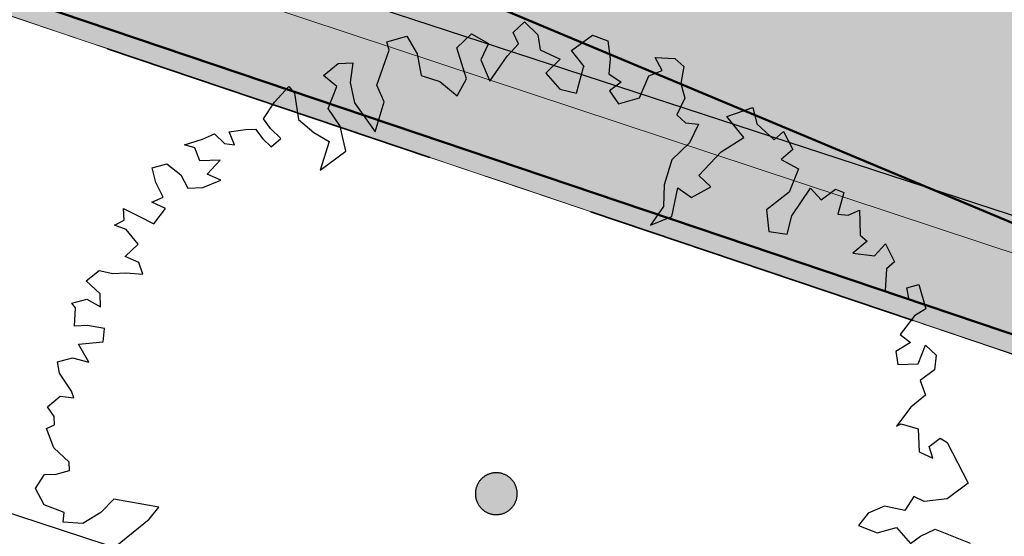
# Model space of a CAD drawing. Header units: metres. Extents: x -5203299 to 2078834, y 245743 to 5816291.
# Tile 116 of 256: x 366432.41 to 366438.2, y 5814057.41 to 5814060.45. Entities that reach past the tile are written whole.
import ezdxf

# ---------------------------------------------------------------- set-up
doc = ezdxf.new("R2010")
doc.units = ezdxf.units.M
doc.header["$LTSCALE"] = 0.5
doc.linetypes.add('Linienart-Gestrichelt mit Abstand', pattern=[6, 4, -2])
for name, color, linetype, lineweight, true_color in [('01_CS-570-Pflanzung_Strauch', 7, 'Continuous', 9, 0xa3b35b), ('0_Schulgrundstuecksflaeche', 1, 'Continuous', 25, 0xff0000), ('30 -34 Innenwände- 4 Türen_Fenster', 7, 'Continuous', 15, 0x9955ff), ('99.04_Ausf Ketziner Str-S-Beschriftung-Straßenbegrenzungslinie', 4, 'Continuous', 25, 0x00ffff), ('99.04_Ausf Ketziner Str-S-Markierung-Hilfslinien', 6, 'Continuous', 25, 0xff00ff)]:
    doc.layers.add(name, color=color, linetype=linetype, lineweight=lineweight, true_color=true_color)
for name, color, linetype, lineweight in [('30 -39 Baustelle- Fläche', 7, 'Continuous', 15), ('99.02_Vermesserplan-Linie Zaun', 7, 'Continuous', 18), ('Bemaßung', 7, 'Continuous', 5), ('CS_XREF_Straßenpl-Bäume', 7, 'Continuous', 25), ('Keine', 7, 'Continuous', 9)]:
    doc.layers.add(name, color=color, linetype=linetype, lineweight=lineweight)

# ---------------------------------------------------------------- blocks, each defined once
blk = doc.blocks.new('Gruppe-35')
at = {"layer": 'CS_XREF_Straßenpl-Bäume', "linetype": 'Continuous', "lineweight": 0}
blk.add_hatch(color=7, dxfattribs=at).paths.add_polyline_path([(366435.329, 5814057.6059), (366435.3235, 5814057.5952), (366435.3169, 5814057.585), (366435.3094, 5814057.5755), (366435.3011, 5814057.5668), (366435.2918, 5814057.559), (366435.2819, 5814057.5521), (366435.2714, 5814057.5462), (366435.2603, 5814057.5414), (366435.2488, 5814057.5377), (366435.237, 5814057.5351), (366435.225, 5814057.5337), (366435.2129, 5814057.5335), (366435.2009, 5814057.5345), (366435.189, 5814057.5366), (366435.1774, 5814057.5399), (366435.1661, 5814057.5444), (366435.1554, 5814057.5499), (366435.1452, 5814057.5564), (366435.1357, 5814057.5639), (366435.127, 5814057.5723), (366435.1192, 5814057.5815), (366435.1123, 5814057.5914), (366435.1064, 5814057.602), (366435.1016, 5814057.6131), (366435.0979, 5814057.6246), (366435.0953, 5814057.6364), (366435.0939, 5814057.6484), (366435.0937, 5814057.6604), (366435.0947, 5814057.6725), (366435.0968, 5814057.6844), (366435.1001, 5814057.696), (366435.1046, 5814057.7072), (366435.1101, 5814057.718), (366435.1166, 5814057.7282), (366435.1241, 5814057.7376), (366435.1325, 5814057.7463), (366435.1417, 5814057.7542), (366435.1516, 5814057.761), (366435.1622, 5814057.7669), (366435.1733, 5814057.7717), (366435.1848, 5814057.7755), (366435.1966, 5814057.778), (366435.2086, 5814057.7794), (366435.2206, 5814057.7796), (366435.2327, 5814057.7787), (366435.2446, 5814057.7765), (366435.2562, 5814057.7732), (366435.2674, 5814057.7688), (366435.2782, 5814057.7633), (366435.2884, 5814057.7567), (366435.2978, 5814057.7492), (366435.3065, 5814057.7409), (366435.3143, 5814057.7317), (366435.3212, 5814057.7217), (366435.3271, 5814057.7112), (366435.3319, 5814057.7001), (366435.3357, 5814057.6886), (366435.3382, 5814057.6768), (366435.3396, 5814057.6648), (366435.3398, 5814057.6527), (366435.3389, 5814057.6407), (366435.3367, 5814057.6288), (366435.3334, 5814057.6172)])
at = {"layer": 'CS_XREF_Straßenpl-Bäume'}
for p, q in [((366435.3161, 5814060.3715), (366435.3819, 5814060.4332)), ((366435.3819, 5814060.4332), (366435.4609, 5814060.3567)), ((366435.3467, 5814060.3047), (366435.3161, 5814060.3715)), ((366434.5736, 5814060.3153), (366434.6913, 5814060.3504)), ((366434.5866, 5814060.2676), (366434.5736, 5814060.3153)), ((366434.6913, 5814060.3504), (366434.7515, 5814060.2449)), ((366434.9852, 5814060.2811), (366435.0701, 5814060.3632)), ((366435.0701, 5814060.3632), (366435.1711, 5814060.3072)), ((366435.4609, 5814060.3567), (366435.4752, 5814060.2694)), ((366435.6594, 5814060.2644), (366435.7836, 5814060.3563)), ((366435.7836, 5814060.3563), (366435.8725, 5814060.3225)), ((366435.8725, 5814060.3225), (366435.8874, 5814060.2155)), ((366434.5143, 5814060.0614), (366434.5866, 5814060.2676)), ((366435.0423, 5814060.0992), (366434.9852, 5814060.2811)), ((366435.1711, 5814060.3072), (366435.1263, 5814060.2095)), ((366435.2812, 5814060.2317), (366435.3467, 5814060.3047)), ((366435.4752, 5814060.2694), (366435.5931, 5814060.214)), ((366435.7333, 5814060.1707), (366435.6594, 5814060.2644)), ((366434.2864, 5814060.1895), (366434.374, 5814060.1925)), ((366434.374, 5814060.1925), (366434.3582, 5814060.076)), ((366434.7515, 5814060.2449), (366434.7756, 5814060.1184)), ((366435.1263, 5814060.2095), (366435.1787, 5814060.084)), ((366435.1787, 5814060.084), (366435.2812, 5814060.2317)), ((366435.5931, 5814060.214), (366435.5082, 5814060.1319)), ((366435.8874, 5814060.2155), (366435.8791, 5814060.1275)), ((366436.1926, 5814060.1467), (366436.1504, 5814060.2244)), ((366436.1504, 5814060.2244), (366436.2667, 5814060.2171)), ((366436.2667, 5814060.2171), (366436.3192, 5814060.1707)), ((366434.201, 5814060.1187), (366434.2864, 5814060.1895)), ((366435.6877, 5814060.0135), (366435.7298, 5814060.1673)), ((366435.7298, 5814060.1673), (366435.7333, 5814060.1707)), ((366436.1144, 5814060.1157), (366436.1926, 5814060.1467)), ((366436.3192, 5814060.1707), (366436.3027, 5814060.0712)), ((366434.2797, 5814060.0535), (366434.201, 5814060.1187)), ((366434.7756, 5814060.1184), (366434.8844, 5814060.0825)), ((366434.8844, 5814060.0825), (366434.9863, 5814059.9982)), ((366434.9863, 5814059.9982), (366435.0423, 5814060.0992)), ((366435.5082, 5814060.1319), (366435.5906, 5814060.0385)), ((366435.8791, 5814060.1275), (366435.9515, 5814060.0791)), ((366435.9515, 5814060.0791), (366435.8825, 5814060.0286)), ((366436.0594, 5814059.9865), (366436.1144, 5814060.1157)), ((366433.912, 5814059.9618), (366433.9967, 5814060.0524)), ((366433.9967, 5814060.0524), (366434.0291, 5814060.0139)), ((366434.2274, 5814059.9244), (366434.2797, 5814060.0535)), ((366434.3582, 5814060.076), (366434.382, 5814059.9579)), ((366434.5573, 5814059.9639), (366434.5143, 5814060.0614)), ((366435.5906, 5814060.0385), (366435.6877, 5814060.0135)), ((366435.8825, 5814060.0286), (366435.936, 5814059.9512)), ((366436.3027, 5814060.0712), (366436.3255, 5814059.9842)), ((366433.8474, 5814059.8634), (366433.912, 5814059.9618)), ((366434.0291, 5814060.0139), (366434.0542, 5814059.8591)), ((366434.5038, 5814059.7867), (366434.5573, 5814059.9639)), ((366435.936, 5814059.9512), (366436.0594, 5814059.9865)), ((366436.3255, 5814059.9842), (366436.2779, 5814059.8864)), ((366434.2989, 5814059.8193), (366434.2274, 5814059.9244)), ((366434.382, 5814059.9579), (366434.5038, 5814059.7867)), ((366436.5725, 5814059.8766), (366436.7264, 5814059.9299)), ((366436.7264, 5814059.9299), (366436.7495, 5814059.8345)), ((366433.889, 5814059.8054), (366433.8474, 5814059.8634)), ((366434.0542, 5814059.8591), (366434.1445, 5814059.783)), ((366436.2779, 5814059.8864), (366436.3304, 5814059.8401)), ((366436.673, 5814059.7527), (366436.5725, 5814059.8766)), ((366433.6463, 5814059.7859), (366433.742, 5814059.8004)), ((366433.742, 5814059.8004), (366433.8014, 5814059.8025)), ((366433.8014, 5814059.8025), (366433.843, 5814059.7445)), ((366433.9504, 5814059.7481), (366433.889, 5814059.8054)), ((366434.3322, 5814059.6733), (366434.2989, 5814059.8193)), ((366436.3304, 5814059.8401), (366436.4071, 5814059.8314)), ((366436.4071, 5814059.8314), (366436.3542, 5814059.7221)), ((366436.7495, 5814059.8345), (366436.8518, 5814059.739)), ((366436.8518, 5814059.739), (366436.9067, 5814059.7889)), ((366436.9067, 5814059.7889), (366436.9612, 5814059.6833)), ((366433.3828, 5814059.7091), (366433.4892, 5814059.7438)), ((366433.4892, 5814059.7438), (366433.5589, 5814059.7744)), ((366433.5589, 5814059.7744), (366433.6175, 5814059.717)), ((366433.6771, 5814059.7105), (366433.6463, 5814059.7859)), ((366433.843, 5814059.7445), (366433.8927, 5814059.698)), ((366433.8927, 5814059.698), (366433.9504, 5814059.7481)), ((366434.1445, 5814059.783), (366434.2341, 5814059.7294)), ((366434.2341, 5814059.7294), (366434.1803, 5814059.5607)), ((366436.54, 5814059.669), (366436.673, 5814059.7527)), ((366433.4429, 5814059.6913), (366433.3828, 5814059.7091)), ((366433.4737, 5814059.6159), (366433.4429, 5814059.6913)), ((366433.6175, 5814059.717), (366433.6771, 5814059.7105)), ((366434.1803, 5814059.5607), (366434.3322, 5814059.6733)), ((366436.3542, 5814059.7221), (366436.25, 5814059.6224)), ((366436.9612, 5814059.6833), (366436.8924, 5814059.6244)), ((366433.5925, 5814059.62), (366433.4737, 5814059.6159)), ((366433.516, 5814059.5382), (366433.5925, 5814059.62)), ((366436.25, 5814059.6224), (366436.2041, 5814059.4737)), ((366436.4089, 5814059.5287), (366436.54, 5814059.669)), ((366436.8924, 5814059.6244), (366436.9934, 5814059.5684)), ((366433.1921, 5814059.5753), (366433.279, 5814059.598)), ((366433.2148, 5814059.4883), (366433.1921, 5814059.5753)), ((366433.279, 5814059.598), (366433.3605, 5814059.5329)), ((366436.9934, 5814059.5684), (366436.9386, 5814059.4307)), ((366433.3605, 5814059.5329), (366433.4028, 5814059.4551)), ((366433.4904, 5814059.4581), (366433.5965, 5814059.5013)), ((366433.5965, 5814059.5013), (366433.516, 5814059.5382)), ((366436.479, 5814059.4632), (366436.4089, 5814059.5287)), ((366433.2574, 5814059.4021), (366433.2148, 5814059.4883)), ((366433.4028, 5814059.4551), (366433.4904, 5814059.4581)), ((366436.2041, 5814059.4737), (366436.2, 5814059.3463)), ((366436.25, 5814059.2885), (366436.2839, 5814059.4566)), ((366436.2839, 5814059.4566), (366436.3651, 5814059.3999)), ((366436.3651, 5814059.3999), (366436.479, 5814059.4632)), ((366436.9546, 5814059.2926), (366437.0652, 5814059.4548)), ((366437.0652, 5814059.4548), (366437.1269, 5814059.3862)), ((366437.1269, 5814059.3862), (366437.2126, 5814059.4485)), ((366437.2126, 5814059.4485), (366437.2613, 5814059.4303)), ((366433.1905, 5814059.3715), (366433.2574, 5814059.4021)), ((366436.9386, 5814059.4307), (366436.8063, 5814059.3272)), ((366437.2613, 5814059.4303), (366437.226, 5814059.3018)), ((366433.0271, 5814059.267), (366433.0248, 5814059.3348)), ((366433.0248, 5814059.3348), (366433.114, 5814059.2897)), ((366433.271, 5814059.3346), (366433.1905, 5814059.3715)), ((366433.2033, 5814059.2446), (366433.271, 5814059.3346)), ((366436.2, 5814059.3463), (366436.1244, 5814059.2362)), ((366436.8063, 5814059.3272), (366436.8191, 5814059.2003)), ((366437.2857, 5814059.2954), (366437.3526, 5814059.3259)), ((366437.3526, 5814059.3259), (366437.3549, 5814059.2581)), ((366432.9715, 5814059.2368), (366433.0271, 5814059.267)), ((366433.114, 5814059.2897), (366433.2033, 5814059.2446)), ((366436.1244, 5814059.2362), (366436.25, 5814059.2885)), ((366436.9272, 5814059.1842), (366436.9546, 5814059.2926)), ((366437.226, 5814059.3018), (366437.2857, 5814059.2954)), ((366433.0403, 5814059.2108), (366432.9715, 5814059.2368)), ((366433.1111, 5814059.1255), (366433.0403, 5814059.2108)), ((366437.3549, 5814059.2581), (366437.3576, 5814059.179)), ((366436.8191, 5814059.2003), (366436.9272, 5814059.1842)), ((366437.3576, 5814059.179), (366437.3984, 5814059.1436)), ((366433.0343, 5814059.0522), (366433.1111, 5814059.1255)), ((366437.3984, 5814059.1436), (366437.313, 5814059.0728)), ((366437.4409, 5814059.0573), (366437.5065, 5814059.1274)), ((366437.5065, 5814059.1274), (366437.5582, 5814059.0217)), ((366433.1147, 5814059.0181), (366433.0343, 5814059.0522)), ((366437.313, 5814059.0728), (366437.4409, 5814059.0573)), ((366433.1369, 5814058.9482), (366433.1147, 5814059.0181)), ((366437.5115, 5814058.9805), (366437.5045, 5814058.853)), ((366437.5582, 5814059.0217), (366437.5115, 5814058.9805)), ((366432.8043, 5814058.9086), (366432.8814, 5814058.9706)), ((366432.8814, 5814058.9706), (366432.9613, 5814058.9535)), ((366432.9613, 5814058.9535), (366433.0376, 5814058.9561)), ((366433.0376, 5814058.9561), (366433.1369, 5814058.9482)), ((366432.8861, 5814058.8322), (366432.8043, 5814058.9086)), ((366437.6313, 5814058.8686), (366437.7014, 5814058.8879)), ((366437.645, 5814058.7983), (366437.6313, 5814058.8686)), ((366437.7014, 5814058.8879), (366437.743, 5814058.7451)), ((366432.8887, 5814058.7559), (366432.8861, 5814058.8322)), ((366437.5045, 5814058.853), (366437.645, 5814058.7983)), ((366432.721, 5814058.7785), (366432.8079, 5814058.8012)), ((366432.7417, 5814058.7509), (366432.721, 5814058.7785)), ((366432.7369, 5814058.6432), (366432.7417, 5814058.7509)), ((366432.8079, 5814058.8012), (366432.8887, 5814058.7559)), ((366437.743, 5814058.7451), (366437.6765, 5814058.7032)), ((366437.6765, 5814058.7032), (366437.5925, 5814058.5928)), ((366432.8132, 5814058.6458), (366432.7369, 5814058.6432)), ((366432.9128, 5814058.6294), (366432.8132, 5814058.6458)), ((366432.9042, 5814058.5499), (366432.9128, 5814058.6294)), ((366437.5925, 5814058.5928), (366437.6535, 5814058.5468)), ((366432.7603, 5814058.5365), (366432.9042, 5814058.5499)), ((366432.8205, 5814058.431), (366432.7603, 5814058.5365)), ((366437.6535, 5814058.5468), (366437.5676, 5814058.493)), ((366437.6974, 5814058.421), (366437.7418, 5814058.53)), ((366437.7418, 5814058.53), (366437.8032, 5814058.4727)), ((366432.6364, 5814058.4333), (366432.7234, 5814058.456)), ((366432.7234, 5814058.456), (366432.8205, 5814058.431)), ((366437.5676, 5814058.493), (366437.5787, 5814058.417)), ((366437.8032, 5814058.4727), (366437.7949, 5814058.3847)), ((366432.6472, 5814058.3657), (366432.6364, 5814058.4333)), ((366437.5787, 5814058.417), (366437.6974, 5814058.421)), ((366432.7187, 5814058.2606), (366432.6472, 5814058.3657)), ((366437.7949, 5814058.3847), (366437.7093, 5814058.3224)), ((366437.7093, 5814058.3224), (366437.7405, 5814058.2357)), ((366432.5775, 5814058.1682), (366432.6518, 5814058.2301)), ((366432.6518, 5814058.2301), (366432.7314, 5814058.2215)), ((366432.7314, 5814058.2215), (366432.7187, 5814058.2606)), ((366437.7405, 5814058.2357), (366437.6552, 5814058.1649)), ((366432.6163, 5814058.1101), (366432.5775, 5814058.1682)), ((366432.6179, 5814058.062), (366432.6163, 5814058.1101)), ((366437.6552, 5814058.1649), (366437.5712, 5814058.0546)), ((366432.5705, 5814058.0406), (366432.6179, 5814058.062)), ((366437.5712, 5814058.0546), (366437.5989, 5814058.067)), ((366437.5989, 5814058.067), (366437.6991, 5814058.0391)), ((366432.614, 5814057.9261), (366432.5705, 5814058.0406)), ((366437.6991, 5814058.0391), (366437.7036, 5814057.9035)), ((366437.7621, 5814057.9337), (366437.8283, 5814057.9841)), ((366437.8283, 5814057.9841), (366437.8688, 5814057.9572)), ((366437.8688, 5814057.9572), (366437.993, 5814057.7181)), ((366432.7046, 5814057.8415), (366432.614, 5814057.9261)), ((366437.7036, 5814057.9035), (366437.7841, 5814057.8666)), ((366437.7841, 5814057.8666), (366437.7621, 5814057.9337)), ((366432.7063, 5814057.7934), (366432.7046, 5814057.8415)), ((366432.5061, 5814057.6876), (366432.5599, 5814057.7686)), ((366432.5599, 5814057.7686), (366432.6278, 5814057.771)), ((366432.6278, 5814057.771), (366432.7063, 5814057.7934)), ((366437.993, 5814057.7181), (366437.8687, 5814057.6261)), ((366432.5575, 5814057.5903), (366432.5061, 5814057.6876)), ((366432.675, 5814057.5462), (366432.5575, 5814057.5903)), ((366432.9667, 5814057.624), (366432.8902, 5814057.545)), ((366433.2316, 5814057.5764), (366432.9667, 5814057.624)), ((366437.673, 5814057.6393), (366437.6191, 5814057.5583)), ((366437.7334, 5814057.6102), (366437.673, 5814057.6393)), ((366437.8687, 5814057.6261), (366437.7334, 5814057.6102)), ((366432.6684, 5814057.4894), (366432.675, 5814057.5462)), ((366432.8902, 5814057.545), (366432.7847, 5814057.482)), ((366433.1745, 5814057.5066), (366433.2316, 5814057.5764)), ((366437.4046, 5814057.5425), (366437.3476, 5814057.4698)), ((366437.4994, 5814057.5825), (366437.4046, 5814057.5425)), ((366437.6191, 5814057.5583), (366437.4994, 5814057.5825)), ((366432.7847, 5814057.482), (366432.6684, 5814057.4894)), ((366432.9459, 5814057.3206), (366433.1745, 5814057.5066)), ((366437.3476, 5814057.4698), (366437.4566, 5814057.4254)), ((366437.4566, 5814057.4254), (366437.5716, 5814057.4576)), ((366437.5716, 5814057.4576), (366437.654, 5814057.3642)), ((366437.712, 5814057.4058), (366437.7983, 5814057.4483)), ((366437.7983, 5814057.4483), (366438.0049, 5814057.3648)), ((366437.654, 5814057.3642), (366437.712, 5814057.4058))]:
    blk.add_line(p, q, dxfattribs=at)
blk.add_open_spline([(366435.0943, 5814057.6443), (366435.091, 5814057.6772), (366435.1181, 5814057.7373), (366435.1717, 5814057.7758), (366435.2374, 5814057.7824), (366435.2975, 5814057.7552), (366435.336, 5814057.7016), (366435.3426, 5814057.636), (366435.3154, 5814057.5758), (366435.2618, 5814057.5373), (366435.1962, 5814057.5308), (366435.136, 5814057.5579), (366435.0975, 5814057.6115), (366435.0943, 5814057.6443)], degree=2, dxfattribs=at)
blk = doc.blocks.new('_25-01-10_187 KRA_CS_LP4_Außenanlagenplan (3D)')
at = {"layer": '01_CS-570-Pflanzung_Strauch', "linetype": 'Continuous', "lineweight": 0}
for points in [[(366342.1878, 5814094.7494), (366342.1878, 5814094.7477), (366342.0014, 5814094.7477), (366334.4969, 5814094.7482), (366334.4969, 5814094.6281), (366320.9471, 5814094.6282), (366343.3059, 5814088.9672), (366383.1214, 5814077.0874), (366401.0282, 5814071.0432), (366401.0542, 5814071.0537), (366401.0813, 5814071.0607), (366401.1091, 5814071.0642), (366401.1371, 5814071.0641), (366401.1648, 5814071.0605), (366401.1919, 5814071.0533), (366401.2178, 5814071.0427), (366401.2421, 5814071.0288), (366401.2574, 5814071.0687), (366401.2801, 5814071.1049), (366401.3095, 5814071.1359), (366401.3443, 5814071.1606), (366401.3833, 5814071.1781), (366401.425, 5814071.1876), (366401.4677, 5814071.1887), (366401.5098, 5814071.1816), (366401.5098, 5814071.1816), (366401.5498, 5814071.1663), (366401.5859, 5814071.1435), (366401.617, 5814071.1142), (366401.6417, 5814071.0793), (366401.6591, 5814071.0403), (366401.6686, 5814070.9986), (366401.6697, 5814070.9559), (366401.6626, 5814070.9138), (366401.6626, 5814070.9138), (366401.6991, 5814070.9125), (366401.735, 5814070.905), (366401.7691, 5814070.8916), (366401.8004, 5814070.8728), (366401.8282, 5814070.8489), (366401.8516, 5814070.8208), (366401.87, 5814070.7891), (366401.8827, 5814070.7548), (366444.3798, 5814056.4106), (366494.2754, 5814040.2012), (366529.2695, 5814028.7707), (366542.7616, 5814024.3872), (366545.1082, 5814023.7388), (366547.4938, 5814023.253), (366549.9071, 5814022.9321), (366552.3367, 5814022.7776), (366554.7712, 5814022.7903), (366557.1991, 5814022.9701), (366559.6089, 5814023.3162), (366561.9892, 5814023.8268), (366562.2977, 5814025.2846), (366562.7715, 5814026.6973), (366563.4045, 5814028.0462), (366564.1881, 5814029.3135), (366565.1121, 5814030.4824), (366566.1643, 5814031.5375), (366567.3306, 5814032.4648), (366568.5957, 5814033.252), (366587.8159, 5814047.1346), (366587.912, 5814047.2085), (366588.0035, 5814047.2881), (366588.0899, 5814047.3732), (366588.171, 5814047.4633), (366588.2466, 5814047.5581), (366588.3162, 5814047.6574), (366588.3797, 5814047.7607), (366588.4368, 5814047.8676), (366590.2335, 5814051.5481), (366590.8595, 5814052.8574), (366591.5539, 5814054.3468), (366591.5193, 5814054.3461), (366590.0345, 5814054.3455), (366587.3135, 5814051.9363), (366584.6489, 5814049.77), (366582.0408, 5814047.8465), (366579.489, 5814046.166), (366576.9936, 5814044.7283), (366574.5546, 5814043.5335), (366572.172, 5814042.5815), (366569.8458, 5814041.8725), (366562.036, 5814039.8753), (366561.7027, 5814039.7776), (366561.3769, 5814039.657), (366561.0603, 5814039.5141), (366560.7544, 5814039.3496), (366560.4607, 5814039.1642), (366560.1805, 5814038.9588), (366559.9153, 5814038.7345), (366559.6663, 5814038.4923), (366554.7386, 5814033.3549), (366552.3449, 5814030.8595), (366551.5915, 5814030.2158), (366550.7259, 5814029.7334), (366549.7822, 5814029.4311), (366548.7973, 5814029.321), (366547.8102, 5814029.4072), (366546.8593, 5814029.6864), (366545.9823, 5814030.1476), (366545.2134, 5814030.7727), (366543.2578, 5814032.7146), (366539.4522, 5814036.4938), (366539.0213, 5814036.875), (366538.5496, 5814037.2041), (366538.0432, 5814037.477), (366537.5088, 5814037.6898), (366536.9534, 5814037.8398), (366536.3846, 5814037.9251), (366535.8096, 5814037.9445), (366535.2363, 5814037.8977), (366527.9208, 5814036.8743), (366525.7482, 5814036.6873), (366523.6067, 5814036.7383), (366521.4963, 5814037.0275), (366519.417, 5814037.5547), (366517.3687, 5814038.3201), (366515.3516, 5814039.3236), (366513.3656, 5814040.5651), (366511.4106, 5814042.0448), (366510.9828, 5814042.3608), (366510.5238, 5814042.6296), (366510.0389, 5814042.8481), (366509.5335, 5814043.0139), (366509.0134, 5814043.125), (366508.4844, 5814043.1802), (366507.9525, 5814043.179), (366507.4238, 5814043.1212), (366506.3456, 5814042.9803), (366505.3171, 5814042.9181), (366504.3385, 5814042.9346), (366503.4096, 5814043.0298), (366502.5305, 5814043.2037), (366501.7012, 5814043.4564), (366500.9216, 5814043.7877), (366500.1919, 5814044.1978), (366498.8278, 5814045.033), (366498.7023, 5814045.1073), (366498.5748, 5814045.1779), (366498.4452, 5814045.2448), (366498.3138, 5814045.3079), (366498.1805, 5814045.3671), (366498.0456, 5814045.4224), (366497.9092, 5814045.4737), (366497.7713, 5814045.521), (366490.344, 5814047.9502), (366483.102, 5814050.3188), (366482.9169, 5814050.3754), (366482.7296, 5814050.4248), (366482.5407, 5814050.4669), (366482.3502, 5814050.5017), (366482.1586, 5814050.529), (366481.966, 5814050.549), (366481.7728, 5814050.5614), (366481.5792, 5814050.5664), (366474.647, 5814050.0492), (366440.4943, 5814061.2263), (366437.8765, 5814061.9269), (366424.0771, 5814064.752), (366384.2904, 5814078.2035), (366345.9757, 5814089.633), (366345.8053, 5814089.6923), (366345.6409, 5814089.7668), (366345.4839, 5814089.8558), (366345.3356, 5814089.9585), (366345.1971, 5814090.0742), (366345.0696, 5814090.202), (366344.9541, 5814090.3407), (366344.8517, 5814090.4892)], [(366342.1878, 5814094.7494), (366342.1878, 5814094.7477), (366342.1359, 5814094.7477), (366342.0269, 5814094.7477), (366341.8606, 5814094.7477), (366341.6372, 5814094.7477), (366341.3566, 5814094.7477), (366341.0189, 5814094.7477), (366340.624, 5814094.7478), (366340.1719, 5814094.7478), (366339.6626, 5814094.7478), (366339.0961, 5814094.7479), (366338.4725, 5814094.7479), (366337.7917, 5814094.748), (366337.0538, 5814094.748), (366336.2586, 5814094.7481), (366335.4063, 5814094.7482), (366334.4969, 5814094.7482), (366334.4969, 5814094.6281), (366320.9471, 5814094.6282), (366343.3059, 5814088.9672), (366383.1214, 5814077.0874), (366401.0282, 5814071.0432), (366401.0405, 5814071.0486), (366401.0532, 5814071.0531), (366401.0662, 5814071.0568), (366401.0796, 5814071.0596), (366401.0933, 5814071.0615), (366401.1075, 5814071.0626), (366401.122, 5814071.0629), (366401.1369, 5814071.0623), (366401.1518, 5814071.0609), (366401.1661, 5814071.0587), (366401.18, 5814071.0557), (366401.1934, 5814071.0519), (366401.2063, 5814071.0473), (366401.2187, 5814071.042), (366401.2307, 5814071.0358), (366401.2421, 5814071.0288), (366401.2482, 5814071.047), (366401.2564, 5814071.0644), (366401.2667, 5814071.0811), (366401.279, 5814071.0969), (366401.2934, 5814071.112), (366401.3098, 5814071.1263), (366401.3284, 5814071.1398), (366401.349, 5814071.1525), (366401.3704, 5814071.1638), (366401.3915, 5814071.1729), (366401.4122, 5814071.1797), (366401.4325, 5814071.1845), (366401.4524, 5814071.187), (366401.4719, 5814071.1874), (366401.4911, 5814071.1856), (366401.5098, 5814071.1816), (366401.528, 5814071.1754), (366401.5454, 5814071.1673), (366401.5621, 5814071.157), (366401.5779, 5814071.1447), (366401.593, 5814071.1303), (366401.6073, 5814071.1138), (366401.6208, 5814071.0953), (366401.6335, 5814071.0747), (366401.6448, 5814071.0532), (366401.6539, 5814071.0322), (366401.6608, 5814071.0115), (366401.6655, 5814070.9912), (366401.668, 5814070.9713), (366401.6684, 5814070.9517), (366401.6666, 5814070.9326), (366401.6626, 5814070.9138), (366401.6795, 5814070.9138), (366401.6964, 5814070.9122), (366401.7133, 5814070.9089), (366401.7302, 5814070.9041), (366401.747, 5814070.8976), (366401.7639, 5814070.8896), (366401.7806, 5814070.8799), (366401.7974, 5814070.8686), (366401.8134, 5814070.8562), (366401.8279, 5814070.8433), (366401.8408, 5814070.8299), (366401.8523, 5814070.8159), (366401.8622, 5814070.8015), (366401.8705, 5814070.7864), (366401.8774, 5814070.7709), (366401.8827, 5814070.7548), (366444.3798, 5814056.4106), (366494.2754, 5814040.2012), (366529.2695, 5814028.7707), (366542.7616, 5814024.3872), (366543.0582, 5814024.2962), (366543.3742, 5814024.2031), (366543.7097, 5814024.108), (366544.0647, 5814024.0108), (366544.4393, 5814023.9115), (366544.8333, 5814023.8102), (366545.2468, 5814023.7067), (366545.6799, 5814023.6012), (366546.1331, 5814023.4976), (366546.6073, 5814023.3997), (366547.1025, 5814023.3076), (366547.6186, 5814023.2213), (366548.1557, 5814023.1408), (366548.7137, 5814023.066), (366549.2927, 5814022.9971), (366549.8926, 5814022.9339), (366550.5031, 5814022.8789), (366551.114, 5814022.8345), (366551.7252, 5814022.8008), (366552.3367, 5814022.7776), (366552.9485, 5814022.7651), (366553.5606, 5814022.7632), (366554.173, 5814022.7719), (366554.7857, 5814022.7913), (366555.3883, 5814022.8194), (366555.9703, 5814022.8545), (366556.5318, 5814022.8967), (366557.0726, 5814022.9458), (366557.5929, 5814023.0019), (366558.0926, 5814023.065), (366558.5717, 5814023.135), (366559.0302, 5814023.2121), (366559.4686, 5814023.2922), (366559.8875, 5814023.3714), (366560.2867, 5814023.4496), (366560.6664, 5814023.5269), (366561.0265, 5814023.6033), (366561.367, 5814023.6787), (366561.6879, 5814023.7532), (366561.9892, 5814023.8268), (366562.0191, 5814024.0102), (366562.0545, 5814024.2049), (366562.0956, 5814024.4109), (366562.1422, 5814024.6282), (366562.1945, 5814024.8567), (366562.2523, 5814025.0966), (366562.3158, 5814025.3477), (366562.3848, 5814025.61), (366562.4634, 5814025.8822), (366562.5556, 5814026.1629), (366562.6614, 5814026.4519), (366562.7807, 5814026.7494), (366562.9135, 5814027.0553), (366563.0599, 5814027.3696), (366563.2199, 5814027.6924), (366563.3934, 5814028.0235), (366563.5783, 5814028.3557), (366563.7724, 5814028.6814), (366563.9757, 5814029.0007), (366564.1881, 5814029.3135), (366564.4097, 5814029.6199), (366564.6405, 5814029.9199), (366564.8805, 5814030.2134), (366565.1297, 5814030.5005), (366565.3818, 5814030.7766), (366565.6306, 5814031.0371), (366565.8761, 5814031.2819), (366566.1184, 5814031.5112), (366566.3573, 5814031.7248), (366566.593, 5814031.9228), (366566.8253, 5814032.1052), (366567.0544, 5814032.2719), (366567.2775, 5814032.4263), (366567.4919, 5814032.5716), (366567.6976, 5814032.7078), (366567.8946, 5814032.8349), (366568.0829, 5814032.9528), (366568.2625, 5814033.0617), (366568.4335, 5814033.1614), (366568.5957, 5814033.252), (366569.797, 5814034.1197), (366570.9983, 5814034.9873), (366572.1995, 5814035.855), (366573.4008, 5814036.7227), (366574.602, 5814037.5903), (366575.8033, 5814038.458), (366577.0046, 5814039.3256), (366578.2058, 5814040.1933), (366579.3711, 5814041.0349), (366580.4643, 5814041.8245), (366581.4854, 5814042.5621), (366582.4346, 5814043.2477), (366583.3117, 5814043.8812), (366584.1167, 5814044.4627), (366584.8498, 5814044.9921), (366585.5107, 5814045.4696), (366586.0991, 5814045.8957), (366586.6144, 5814046.2713), (366587.0566, 5814046.5964), (366587.4256, 5814046.8709), (366587.7215, 5814047.0949), (366587.9442, 5814047.2684), (366588.0939, 5814047.3914), (366588.1704, 5814047.4638), (366588.2095, 5814047.5114), (366588.2469, 5814047.5598), (366588.2827, 5814047.609), (366588.3169, 5814047.6591), (366588.3493, 5814047.71), (366588.3801, 5814047.7617), (366588.4093, 5814047.8142), (366588.4368, 5814047.8676), (366590.2335, 5814051.5481), (366590.8595, 5814052.8574), (366591.5539, 5814054.3468), (366591.5193, 5814054.3461), (366590.0345, 5814054.3455), (366588.667, 5814053.1105), (366587.3135, 5814051.9363), (366585.9742, 5814050.8228), (366584.6489, 5814049.77), (366583.3378, 5814048.7779), (366582.0408, 5814047.8465), (366580.7578, 5814046.9759), (366579.489, 5814046.166), (366578.2549, 5814045.4221), (366577.0762, 5814044.7494), (366575.9529, 5814044.1481), (366574.885, 5814043.618), (366573.8726, 5814043.1592), (366572.9155, 5814042.7717), (366572.0138, 5814042.4554), (366571.1676, 5814042.2105), (366570.3697, 5814042.0064), (366569.6131, 5814041.8129), (366568.8978, 5814041.63), (366568.2238, 5814041.4577), (366567.5911, 5814041.2959), (366566.9997, 5814041.1447), (366566.4497, 5814041.004), (366565.9409, 5814040.8739), (366565.4629, 5814040.7516), (366565.0049, 5814040.6345), (366564.5671, 5814040.5226), (366564.1494, 5814040.4158), (366563.7519, 5814040.3141), (366563.3744, 5814040.2176), (366563.0171, 5814040.1262), (366562.6799, 5814040.04), (366562.3637, 5814039.956), (366562.069, 5814039.8712), (366561.7961, 5814039.7856), (366561.5448, 5814039.6993), (366561.3152, 5814039.6122), (366561.1072, 5814039.5244), (366560.9209, 5814039.4357), (366560.7563, 5814039.3464), (366560.5941, 5814039.2435), (366560.4151, 5814039.1142), (366560.2194, 5814038.9586), (366560.0068, 5814038.7767), (366559.7774, 5814038.5685), (366559.5313, 5814038.3339), (366559.2683, 5814038.073), (366558.9886, 5814037.7857), (366558.6898, 5814037.4743), (366558.3699, 5814037.1408), (366558.0288, 5814036.7852), (366557.6665, 5814036.4075), (366557.2831, 5814036.0077), (366556.8784, 5814035.5858), (366556.4526, 5814035.1419), (366556.0056, 5814034.6759), (366555.5599, 5814034.2112), (366555.138, 5814033.7714), (366554.7399, 5814033.3563), (366554.3655, 5814032.966), (366554.0149, 5814032.6005), (366553.6881, 5814032.2598), (366553.3851, 5814031.9439), (366553.1058, 5814031.6527), (366552.846, 5814031.3847), (366552.6013, 5814031.1382), (366552.3716, 5814030.9132), (366552.157, 5814030.7097), (366551.9575, 5814030.5277), (366551.7731, 5814030.3671), (366551.6038, 5814030.2281), (366551.4495, 5814030.1105), (366551.2959, 5814030.0067), (366551.1283, 5814029.9088), (366550.9468, 5814029.8168), (366550.7514, 5814029.7308), (366550.5421, 5814029.6507), (366550.3189, 5814029.5765), (366550.0817, 5814029.5082), (366549.8307, 5814029.4459), (366549.5726, 5814029.3936), (366549.3144, 5814029.3554), (366549.0559, 5814029.3311), (366548.7973, 5814029.321), (366548.5386, 5814029.3248), (366548.2796, 5814029.3428), (366548.0205, 5814029.3747), (366547.7613, 5814029.4208), (366547.5088, 5814029.477), (366547.2701, 5814029.5394), (366547.0451, 5814029.6081), (366546.8339, 5814029.6831), (366546.6365, 5814029.7644), (366546.4528, 5814029.8519), (366546.2829, 5814029.9457), (366546.1267, 5814030.0458), (366545.9731, 5814030.1562), (366545.8106, 5814030.2809), (366545.6394, 5814030.42), (366545.4594, 5814030.5735), (366545.2706, 5814030.7413), (366545.073, 5814030.9234), (366544.8666, 5814031.1199), (366544.6514, 5814031.3308), (366544.423, 5814031.5576), (366544.1771, 5814031.8018), (366543.9136, 5814032.0634), (366543.6326, 5814032.3425), (366543.334, 5814032.639), (366543.0178, 5814032.953), (366542.6841, 5814033.2844), (366542.3328, 5814033.6333), (366541.9824, 5814033.9812), (366541.6515, 5814034.3098), (366541.34, 5814034.6191), (366541.0479, 5814034.9092), (366540.7752, 5814035.18), (366540.522, 5814035.4314), (366540.2882, 5814035.6636), (366540.0738, 5814035.8765), (366539.8767, 5814036.0712), (366539.6946, 5814036.2488), (366539.5277, 5814036.4094), (366539.3759, 5814036.5528), (366539.2391, 5814036.6792), (366539.1175, 5814036.7885), (366539.011, 5814036.8807), (366538.9195, 5814036.9559), (366538.8325, 5814037.0222), (366538.7394, 5814037.0881), (366538.6402, 5814037.1534), (366538.5348, 5814037.2182), (366538.4233, 5814037.2825), (366538.3056, 5814037.3464), (366538.1818, 5814037.4097), (366538.0518, 5814037.4725), (366537.9181, 5814037.533), (366537.783, 5814037.5893), (366537.6466, 5814037.6416), (366537.5088, 5814037.6898), (366537.3696, 5814037.7339), (366537.229, 5814037.7738), (366537.0871, 5814037.8097), (366536.9438, 5814037.8414), (366536.8022, 5814037.8691), (366536.6651, 5814037.8926), (366536.5327, 5814037.9121), (366536.4048, 5814037.9275), (366536.2816, 5814037.9388), (366536.163, 5814037.946), (366536.049, 5814037.9491), (366535.9397, 5814037.9482), (366535.8228, 5814037.9431), (366535.6865, 5814037.9337), (366535.5307, 5814037.9202), (366535.3554, 5814037.9024), (366535.1607, 5814037.8804), (366534.9464, 5814037.8541), (366534.7126, 5814037.8237), (366534.4594, 5814037.789), (366534.1843, 5814037.7505), (366533.8849, 5814037.7086), (366533.5612, 5814037.6634), (366533.2132, 5814037.6147), (366532.841, 5814037.5626), (366532.4445, 5814037.5071), (366532.0237, 5814037.4483), (366531.5786, 5814037.386), (366531.1015, 5814037.3193), (366530.5845, 5814037.247), (366530.0278, 5814037.1691), (366529.4313, 5814037.0856), (366528.7949, 5814036.9966), (366528.1188, 5814036.902), (366527.4029, 5814036.8019), (366526.6471, 5814036.6961), (366525.8555, 5814036.6146), (366525.0318, 5814036.5871), (366524.176, 5814036.6134), (366523.2883, 5814036.6938), (366522.3685, 5814036.8281), (366521.4167, 5814037.0164), (366520.4328, 5814037.2586), (366519.417, 5814037.5547), (366518.4162, 5814037.8853), (366517.4775, 5814038.2305), (366516.601, 5814038.5903), (366515.7867, 5814038.9649), (366515.0345, 5814039.3542), (366514.3445, 5814039.7582), (366513.7166, 5814040.1769), (366513.1509, 5814040.6103), (366512.6383, 5814041.0293), (366512.17, 5814041.4051), (366511.7459, 5814041.7375), (366511.3659, 5814042.0266), (366511.0302, 5814042.2724), (366510.7386, 5814042.4748), (366510.4913, 5814042.634), (366510.2881, 5814042.7498), (366510.1056, 5814042.8386), (366509.9203, 5814042.917), (366509.7321, 5814042.9848), (366509.5411, 5814043.042), (366509.3473, 5814043.0887), (366509.1505, 5814043.1248), (366508.951, 5814043.1504), (366508.7486, 5814043.1654), (366508.5363, 5814043.1711), (366508.307, 5814043.1687), (366508.0608, 5814043.158), (366507.7976, 5814043.1393), (366507.5175, 5814043.1123), (366507.2204, 5814043.0772), (366506.9064, 5814043.034), (366506.5754, 5814042.9826), (366506.2289, 5814042.9348), (366505.8683, 5814042.9023), (366505.4937, 5814042.8852), (366505.105, 5814042.8834), (366504.7023, 5814042.897), (366504.2854, 5814042.9259), (366503.8546, 5814042.9702), (366503.4096, 5814043.0298), (366502.9638, 5814043.1069), (366502.5305, 5814043.2037), (366502.1096, 5814043.3202), (366501.7012, 5814043.4564), (366501.3052, 5814043.6122), (366500.9216, 5814043.7877), (366500.5505, 5814043.9829), (366500.1919, 5814044.1978), (366500.1066, 5814044.25), (366500.0214, 5814044.3022), (366499.9361, 5814044.3544), (366499.8508, 5814044.4066), (366499.7656, 5814044.4588), (366499.6803, 5814044.511), (366499.5951, 5814044.5632), (366499.5098, 5814044.6154), (366499.4253, 5814044.6672), (366499.3422, 5814044.718), (366499.2606, 5814044.768), (366499.1804, 5814044.8171), (366499.1017, 5814044.8653), (366499.0244, 5814044.9126), (366498.9486, 5814044.959), (366498.8742, 5814045.0046), (366498.801, 5814045.0487), (366498.7287, 5814045.0911), (366498.6573, 5814045.1317), (366498.5868, 5814045.1705), (366498.5172, 5814045.2075), (366498.4485, 5814045.2427), (366498.3806, 5814045.2761), (366498.3137, 5814045.3077), (366498.2206, 5814045.3466), (366498.0741, 5814045.4018), (366497.8744, 5814045.4733), (366497.6213, 5814045.5611), (366497.3149, 5814045.6652), (366496.9552, 5814045.7857), (366496.5422, 5814045.9225), (366496.0759, 5814046.0755), (366495.5564, 5814046.2454), (366494.9839, 5814046.4327), (366494.3585, 5814046.6372), (366493.6801, 5814046.8591), (366492.9487, 5814047.0983), (366492.1643, 5814047.3548), (366491.327, 5814047.6287), (366490.4366, 5814047.9199), (366489.5456, 5814048.2113), (366488.7061, 5814048.4859), (366487.9182, 5814048.7436), (366487.1819, 5814048.9844), (366486.4972, 5814049.2084), (366485.864, 5814049.4154), (366485.2824, 5814049.6057), (366484.7524, 5814049.779), (366484.2736, 5814049.9346), (366483.8459, 5814050.0715), (366483.4691, 5814050.1898), (366483.1433, 5814050.2894), (366482.8686, 5814050.3704), (366482.6448, 5814050.4327), (366482.472, 5814050.4763), (366482.3502, 5814050.5013), (366482.2538, 5814050.516), (366482.1575, 5814050.5289), (366482.0612, 5814050.5398), (366481.9648, 5814050.5489), (366481.8684, 5814050.5561), (366481.772, 5814050.5614), (366481.6756, 5814050.5649), (366481.5792, 5814050.5664), (366474.647, 5814050.0492), (366440.4943, 5814061.2263), (366437.8765, 5814061.9269), (366424.0771, 5814064.752), (366384.2904, 5814078.2035), (366381.8957, 5814078.9179), (366379.5011, 5814079.6322), (366377.1064, 5814080.3466), (366374.7117, 5814081.0609), (366372.3171, 5814081.7752), (366369.9224, 5814082.4896), (366367.5277, 5814083.2039), (366365.1331, 5814083.9183), (366362.8106, 5814084.6111), (366360.6325, 5814085.2608), (366358.5988, 5814085.8675), (366356.7094, 5814086.4311), (366354.9644, 5814086.9516), (366353.3639, 5814087.4291), (366351.9076, 5814087.8635), (366350.5958, 5814088.2548), (366349.429, 5814088.6051), (366348.4077, 5814088.9162), (366347.5321, 5814089.1882), (366346.8021, 5814089.4212), (366346.2177, 5814089.615), (366345.7789, 5814089.7697), (366345.4857, 5814089.8853), (366345.3381, 5814089.9618), (366345.2613, 5814090.0259), (366345.1805, 5814090.1042), (366345.0958, 5814090.1966), (366345.0071, 5814090.3033), (366344.9144, 5814090.4242), (366344.8177, 5814090.5592), (366344.717, 5814090.7085), (366344.6123, 5814090.872), (366344.5019, 5814091.0485), (366344.3841, 5814091.237), (366344.2587, 5814091.4375), (366344.1259, 5814091.65), (366343.9856, 5814091.8744), (366343.8378, 5814092.1107), (366343.6825, 5814092.359), (366343.5198, 5814092.6193), (366343.3533, 5814092.8856), (366343.1868, 5814093.1518), (366343.0203, 5814093.4181), (366342.8538, 5814093.6844), (366342.6873, 5814093.9506), (366342.5208, 5814094.2169), (366342.3543, 5814094.4832)]]:
    blk.add_hatch(color=73, dxfattribs=at).paths.add_polyline_path(points)
at = {"layer": '01_CS-570-Pflanzung_Strauch', "lineweight": 9, "flags": 128}
blk.add_lwpolyline([(366401.8827, 5814070.7548), (366444.3798, 5814056.4106), (366494.2754, 5814040.2012), (366529.2695, 5814028.7707)], dxfattribs=at)
at = {"layer": '01_CS-570-Pflanzung_Strauch', "lineweight": 9}
blk.add_open_spline([(366342.1878, 5814094.7494), (366342.1878, 5814094.7485), (366342.1878, 5814094.7477), (366341.1799, 5814094.7477), (366340.1719, 5814094.7478), (366337.3344, 5814094.748), (366334.4969, 5814094.7482), (366334.4969, 5814094.6882), (366334.4969, 5814094.6281), (366327.722, 5814094.6281), (366320.9471, 5814094.6282), (366332.1265, 5814091.7977), (366343.3059, 5814088.9672), (366363.2137, 5814083.0273), (366383.1214, 5814077.0874), (366392.0748, 5814074.0653), (366401.0282, 5814071.0432), (366401.0766, 5814071.0664), (366401.1973, 5814071.0583), (366401.2421, 5814071.0288), (366401.2624, 5814071.1032), (366401.4355, 5814071.2019), (366401.5842, 5814071.1612), (366401.6829, 5814070.9881), (366401.6626, 5814070.9138), (366401.7304, 5814070.917), (366401.8644, 5814070.8202), (366401.8827, 5814070.7548), (366423.1313, 5814063.5827), (366444.3798, 5814056.4106), (366469.3276, 5814048.3059), (366494.2754, 5814040.2012), (366511.7725, 5814034.4859), (366529.2695, 5814028.7707), (366536.0156, 5814026.5789), (366542.7616, 5814024.3872), (366543.9088, 5814024.0274), (366547.451, 5814023.1751), (366552.3342, 5814022.6927), (366557.2373, 5814022.8898), (366560.8231, 5814023.5344), (366561.9892, 5814023.8268), (366562.0974, 5814024.538), (366562.6722, 5814026.6821), (366564.1147, 5814029.365), (366566.1447, 5814031.6361), (366567.9641, 5814032.9077), (366568.5957, 5814033.252), (366577.0532, 5814039.3608), (366588.0106, 5814047.2752), (366588.3301, 5814047.6524), (366588.4368, 5814047.8676), (366589.3352, 5814049.7079), (366590.2335, 5814051.5481), (366590.5465, 5814052.2027), (366590.8595, 5814052.8574), (366591.2067, 5814053.6021), (366591.5539, 5814054.3468), (366591.5366, 5814054.3465), (366591.5193, 5814054.3461), (366590.7769, 5814054.3458), (366590.0345, 5814054.3455), (366584.5362, 5814049.2842), (366574.4418, 5814043.0477), (366566.9238, 5814041.1252), (366561.3714, 5814039.7054), (366560.1411, 5814038.9874), (366556.0472, 5814034.7192), (366552.0364, 5814030.5378), (366550.8627, 5814029.6833), (366548.7987, 5814029.2086), (366546.7238, 5814029.633), (366545.5297, 5814030.4586), (366542.3626, 5814033.6037), (366539.2551, 5814036.6895), (366538.5839, 5814037.2223), (366537.5197, 5814037.7226), (366536.368, 5814037.9602), (366535.5113, 5814037.9362), (366530.5533, 5814037.2426), (366523.5445, 5814036.2621), (366515.2894, 5814038.8474), (366511.0123, 5814042.3732), (366509.5639, 5814043.1264), (366507.9332, 5814043.2045), (366505.2176, 5814042.7607), (366501.6016, 5814043.299), (366500.1919, 5814044.1978), (366499.533, 5814044.6012), (366498.5796, 5814045.1849), (366498.0478, 5814045.4306), (366490.4141, 5814047.9273), (366482.7354, 5814050.4387), (366481.9649, 5814050.564), (366481.5792, 5814050.5664), (366478.1131, 5814050.3078), (366474.647, 5814050.0492), (366457.5706, 5814055.6377), (366440.4943, 5814061.2263), (366439.1854, 5814061.5766), (366437.8765, 5814061.9269), (366430.9768, 5814063.3394), (366424.0771, 5814064.752), (366404.1837, 5814071.4778), (366384.2904, 5814078.2035), (366367.4431, 5814083.2292), (366345.6372, 5814089.734), (366345.0389, 5814090.1897), (366343.4001, 5814092.8107), (366342.1878, 5814094.7494)], degree=2, knots=[0, 0, 0, 0, 0, 0.000141, 0.000141, 0.000539, 0.000539, 0.000547, 0.000547, 0.001496, 0.001496, 0.003112, 0.003112, 0.006022, 0.006022, 0.007345, 0.007345, 0.007353, 0.00736, 0.00736, 0.007371, 0.007382, 0.007393, 0.007403, 0.007403, 0.007413, 0.007423, 0.007423, 0.010564, 0.010564, 0.014238, 0.014238, 0.016817, 0.016817, 0.01781, 0.01781, 0.017979, 0.018147, 0.018315, 0.018484, 0.018652, 0.018652, 0.018753, 0.018854, 0.018954, 0.019055, 0.019156, 0.019156, 0.020617, 0.021049, 0.021481, 0.021481, 0.025164, 0.025164, 0.02647, 0.02647, 0.027947, 0.027947, 0.027978, 0.027978, 0.029314, 0.029314, 0.042755, 0.056196, 0.073617, 0.078989, 0.08436, 0.098069, 0.103053, 0.108037, 0.113021, 0.118005, 0.122989, 0.135978, 0.140624, 0.145269, 0.149915, 0.154561, 0.159207, 0.176458, 0.19016, 0.203863, 0.217565, 0.231267, 0.244969, 0.258672, 0.272374, 0.272374, 0.278705, 0.281536, 0.284367, 0.292494, 0.29539, 0.298285, 0.298285, 0.324378, 0.324378, 0.459262, 0.459262, 0.469433, 0.469433, 0.522304, 0.522304, 0.679949, 0.679949, 0.81193, 0.850775, 0.889621, 1, 1, 1], dxfattribs=at)
at = {"layer": '0_Schulgrundstuecksflaeche', "lineweight": 9, "flags": 128}
blk.add_lwpolyline([(366598.8435, 5814070.9987), (366596.9111, 5814066.335), (366595.2337, 5814062.4382), (366593.0325, 5814057.5185), (366590.8595, 5814052.8574), (366590.2335, 5814051.5481), (366588.4368, 5814047.8676, -0.121867), (366587.8159, 5814047.1346), (366568.5957, 5814033.252, 0.234343), (366561.9892, 5814023.8268, -0.138275), (366542.7616, 5814024.3872), (366529.2695, 5814028.7707), (366494.2754, 5814040.2012), (366444.3798, 5814056.4106), (366383.1214, 5814077.0874), (366343.3059, 5814088.9672), (366320.9471, 5814094.6282), (366320.1697, 5814095.4056), (366320.1698, 5814161.5047), (366324.4044, 5814205.8589), (366325.3372, 5814205.8581), (366395.0487, 5814205.8578), (366598.7795, 5814205.8578), (366598.8096, 5814142.5478)], format="xyb", close=True, dxfattribs=at)
at = {"layer": 'CS_XREF_Straßenpl-Bäume'}
blk.add_blockref('Gruppe-35', (0, 0), dxfattribs=at)
blk = doc.blocks.new('_23-07-06_Massenplan_TB_Weiterführende Schule (3D)')
at = {"layer": '99.02_Vermesserplan-Linie Zaun', "color": 7, "linetype": 'Continuous', "lineweight": 18}
blk.add_line((-158.9844, -145.1666), (-122.0001, -157.4056), dxfattribs=at)
at = {"layer": '99.04_Ausf Ketziner Str-S-Beschriftung-Straßenbegrenzungslinie', "flags": 128}
blk.add_lwpolyline([(6.0879, -133.2537, -0.019997), (-4.9793, -157.9502), (-26.2339, -173.3022), (-26.2339, -173.3022, 0.18691), (-31.1506, -180.8763), (-31.1506, -180.8763), (-31.1502, -180.8762), (-31.1502, -180.8762, -0.084744), (-42.8373, -181.7958), (-42.8373, -181.7958), (-42.8373, -181.7958, -0.056547), (-52.7994, -179.7398), (-52.7994, -179.7398), (-172.3622, -140.581), (-218.8882, -125.343, 0.015174), (-236.8179, -120.0674), (-243.3271, -118.3649), (-279.9778, -108.7791), (-279.9805, -108.7784)], format="xyb", dxfattribs=at)
at = {"layer": '99.04_Ausf Ketziner Str-S-Markierung-Hilfslinien', "flags": 128}
blk.add_lwpolyline([(-96.1483, -178.6956), (-93.409, -170.1224), (-198.5153, -135.6983), (-219.0741, -128.965), (-233.941, -124.4633), (-244.5766, -121.6559), (-260.8298, -117.4049), (-274.1862, -113.9116), (-276.0748, -122.1312), (-269.9219, -123.7405), (-259.6071, -126.5873), (-252.5225, -128.7238), (-244.533, -130.9696), (-234.7743, -133.5733), (-224.6217, -136.6252), (-214.1661, -140.0429), (-205.9932, -142.7196), (-198.7711, -145.085), (-175.9157, -152.5705), (-161.2807, -157.3637), (-126.6887, -168.6932), (-109.7731, -174.2333)], close=True, dxfattribs=at)
blk = doc.blocks.new('*U1180')
at = {"layer": '30 -39 Baustelle- Fläche', "color": 30, "linetype": 'Continuous', "lineweight": 50, "true_color": 0xff7f00, "transparency": 33554687, "flags": 128}
blk.add_lwpolyline([(-62.4052, -177.1809), (-63.4342, -176.8457), (-98.4308, -165.4442), (-148.3212, -149.219), (-208.7852, -128.7768), (-229.3274, -122.6491), (-229.1462, -120.35), (-217.8345, -120.35), (-217.9181, -110.5379), (-243.5745, -110.5379), (-247.1065, -112.7054), (-253.0254, -115.7346), (-271.8563, -111.0798), (-272.6337, -110.3024), (-272.6337, -44.2032), (-268.2855, 0.228), (-267.3644, 0.228), (-192.626, 0.228), (-192.626, 16.5491), (-14.7173, 16.573)], dxfattribs=at)
blk = doc.blocks.new('Gruppe-1107')
at = {"layer": '30 -39 Baustelle- Fläche', "color": 140, "lineweight": 50, "true_color": 0x00bfff, "flags": 128}
blk.add_lwpolyline([(-175.5918, -125.7254), (-170.5451, -139.7455), (-152.7088, -147.2315), (-46.5245, -181.6339), (-26.4548, -172.9387), (-5.506, -158.2846), (5.84, -134.6538), (5.84, -41.8325)], dxfattribs=at)
blk = doc.blocks.new('_BE Phase 3 (2D)')
at = {"layer": 'Keine', "color": 1, "linetype": 'Linienart-Gestrichelt mit Abstand', "lineweight": 35, "true_color": 0xff0000, "flags": 128}
blk.add_lwpolyline([(6.04, -134.7091), (4.1077, -139.3729), (2.4302, -143.2696), (0.229, -148.1893), (-1.944, -152.8505), (-2.5699, -154.1598), (-4.3667, -157.8402, -0.121867), (-4.9876, -158.5733), (-24.2077, -172.4558, 0.234343), (-30.8142, -181.8811), (-30.8142, -181.8811, -0.138275), (-50.0419, -181.3207), (-50.0419, -181.3207), (-63.534, -176.9372), (-98.5281, -165.5067), (-148.4236, -149.2973), (-209.6821, -128.6206), (-249.4976, -116.7407), (-271.8563, -111.0798), (-272.6337, -110.3024), (-272.6337, -44.2032), (-268.3991, 0.151), (-267.4663, 0.1501), (-197.7548, 0.1499), (5.976, 0.15), (6.0061, -63.1601)], format="xyb", close=True, dxfattribs=at)
at = {"layer": 'Bemaßung', "color": 7}
blk.add_blockref('*U1180', (0, 0), dxfattribs=at)
at = {"layer": '30 -39 Baustelle- Fläche', "color": 7}
blk.add_blockref('Gruppe-1107', (0, 0), dxfattribs=at)

msp = doc.modelspace()

# ---------------------------------------------------------------- block references
at = {"layer": '30 -34 Innenwände- 4 Türen_Fenster', "color": 1}
msp.add_blockref('_25-01-10_187 KRA_CS_LP4_Außenanlagenplan (3D)', (0, 0), dxfattribs=at)

# ---------------------------------------------------------------- next in the draw order: block references
at = {"layer": 'Keine', "color": 1}
msp.add_blockref('_23-07-06_Massenplan_TB_Weiterführende Schule (3D)', (366592.8035, 5814205.7079), dxfattribs=at)

# ---------------------------------------------------------------- next in the draw order: block references
msp.add_blockref('_BE Phase 3 (2D)', (366592.8035, 5814205.7079), dxfattribs=at)

doc.saveas('drawing.dxf')
